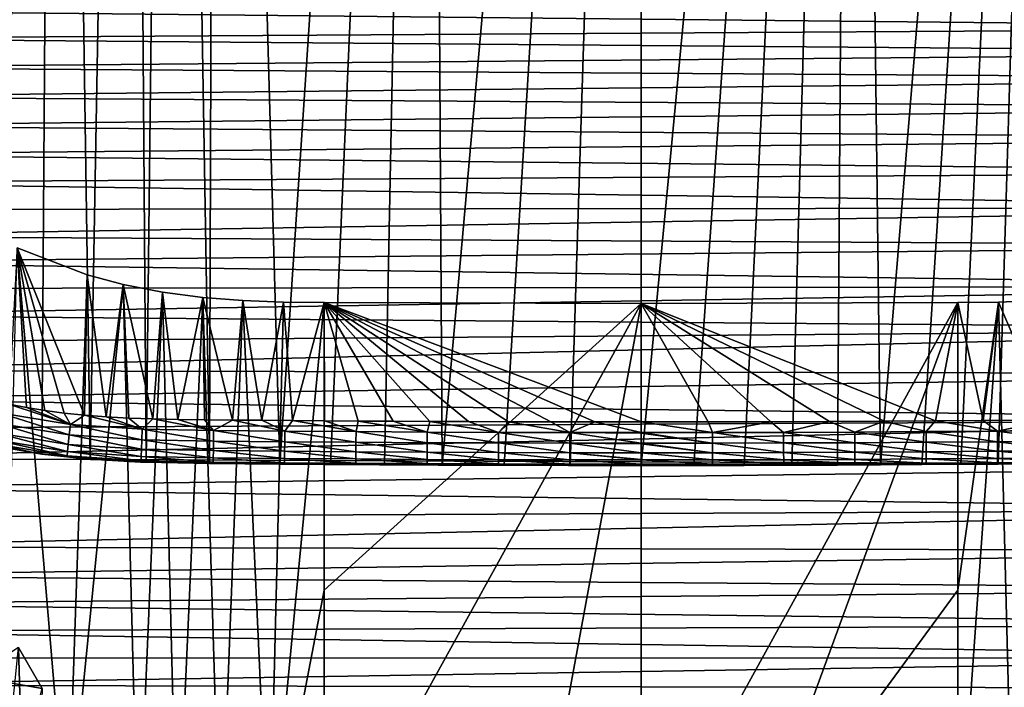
# Model space of a CAD drawing. Header units: metres. Extents: x -26 to 26, y -147 to 24.
# Tile 210 of 254: x -14 to 8, y -32 to -17. Entities that reach past the tile are written whole.
import ezdxf

# ---------------------------------------------------------------- set-up
doc = ezdxf.new("R2010")
doc.units = ezdxf.units.M
doc.layers.add('solid_12_411_052_XXX', color=7, linetype='CONTINUOUS')

msp = doc.modelspace()

# ---------------------------------------------------------------- linework, layer by layer
at = {"layer": 'solid_12_411_052_XXX'}
for points in [[(-12.670371, -26.842506, 3.65), (-13.433183, 24.117529, 3.65), (-11.758685, 24.246143, 3.65)], [(-11.381965, -26.910049, 3.65), (-12.670371, -26.842506, 3.65), (-11.758685, 24.246143, 3.65)], [(-11.381965, -26.910049, 3.65), (-11.758685, 24.246143, 3.65), (-10.795561, 24.275244, 3.65)], [(-9.925415, -26.936996, 3.65), (-11.381965, -26.910049, 3.65), (-10.795561, 24.275244, 3.65)], [(-9.925415, -26.936996, 3.65), (-10.795561, 24.275244, 3.65), (-9.757009, 24.287872, 3.65)], [(-8.311551, -26.951527, 3.65), (-9.925415, -26.936996, 3.65), (-9.757009, 24.287872, 3.65)], [(-8.311551, -26.951527, 3.65), (-9.757009, 24.287872, 3.65), (-4.878562, 24.32354, 3.65)], [(-7.144329, -26.960051, 3.65), (-8.311551, -26.951527, 3.65), (-4.878562, 24.32354, 3.65)], [(-5.899752, -26.96781, 3.65), (-7.144329, -26.960051, 3.65), (-4.878562, 24.32354, 3.65)], [(-4.570955, -26.974775, 3.65), (-5.899752, -26.96781, 3.65), (-4.878562, 24.32354, 3.65)], [(-4.570955, -26.974775, 3.65), (-4.878562, 24.32354, 3.65), (0, 24.335443, 3.65)], [(-3.149795, -26.980417, 3.65), (-4.570955, -26.974775, 3.65), (0, 24.335443, 3.65)], [(-1.628283, -26.984173, 3.65), (-3.149795, -26.980417, 3.65), (0, 24.335443, 3.65)], [(0, -26.985559, 3.65), (-1.628283, -26.984173, 3.65), (0, 24.335443, 3.65)], [(0, -26.985559, 3.65), (0, 24.335443, 3.65), (4.878562, 24.32354, 3.65)], [(1.215169, -26.984751, 3.65), (0, -26.985559, 3.65), (4.878562, 24.32354, 3.65)], [(2.372375, -26.982689, 3.65), (1.215169, -26.984751, 3.65), (4.878562, 24.32354, 3.65)], [(3.470548, -26.979292, 3.65), (2.372375, -26.982689, 3.65), (4.878562, 24.32354, 3.65)], [(4.515889, -26.975029, 3.65), (3.470548, -26.979292, 3.65), (4.878562, 24.32354, 3.65)], [(5.509512, -26.969988, 3.65), (4.515889, -26.975029, 3.65), (4.878562, 24.32354, 3.65)], [(5.509512, -26.969988, 3.65), (4.878562, 24.32354, 3.65), (9.757009, 24.287872, 3.65)], [(6.456314, -26.964512, 3.65), (5.509512, -26.969988, 3.65), (9.757009, 24.287872, 3.65)], [(7.357149, -26.958584, 3.65), (6.456314, -26.964512, 3.65), (9.757009, 24.287872, 3.65)], [(8.215926, -26.952276, 3.65), (7.357149, -26.958584, 3.65), (9.757009, 24.287872, 3.65)], [(9.033785, -26.945332, 3.65), (8.215926, -26.952276, 3.65), (9.757009, 24.287872, 3.65)], [(-14.748434, -26.553143, 3.65), (-14.804581, 23.890902, 3.65), (-13.433183, 24.117529, 3.65)], [(-13.781131, -26.7223, 3.65), (-14.748434, -26.553143, 3.65), (-13.433183, 24.117529, 3.65)], [(-12.670371, -26.842506, 3.65), (-13.781131, -26.7223, 3.65), (-13.433183, 24.117529, 3.65)], [(-19.795616, -16.533323, 161.642166), (19.846094, -16.928066, 161.642197), (19.777699, -16.405508, 161.642151)], [(-19.873566, -17.177265, 161.642227), (19.846094, -16.928066, 161.642197), (-19.795616, -16.533323, 161.642166)], [(-19.873566, -17.177265, 161.642227), (19.90443, -17.493183, 161.642242), (19.846094, -16.928066, 161.642197)], [(-19.933369, -17.841255, 161.642273), (19.90443, -17.493183, 161.642242), (-19.873566, -17.177265, 161.642227)], [(-19.933369, -17.841255, 161.642273), (19.951838, -18.103712, 161.642303), (19.90443, -17.493183, 161.642242)], [(-19.975279, -18.511929, 161.642334), (19.951838, -18.103712, 161.642303), (-19.933369, -17.841255, 161.642273)], [(-19.975279, -18.511929, 161.642334), (19.986771, -18.76392, 161.642365), (19.951838, -18.103712, 161.642303)], [(-20.001385, -19.178833, 161.642395), (19.986771, -18.76392, 161.642365), (-19.975279, -18.511929, 161.642334)], [(-20.001385, -19.178833, 161.642395), (20.00894, -19.476425, 161.642426), (19.986771, -18.76392, 161.642365)], [(-20.014898, -19.836437, 161.642456), (20.00894, -19.476425, 161.642426), (-20.001385, -19.178833, 161.642395)], [(-20.014898, -19.836437, 161.642456), (20.018114, -20.243296, 161.642502), (20.00894, -19.476425, 161.642426)], [(-20.018652, -20.479395, 161.642517), (20.018114, -20.243296, 161.642502), (-20.014898, -19.836437, 161.642456)], [(-20.018652, -20.479395, 161.642517), (20.015316, -21.065258, 161.642578), (20.018114, -20.243296, 161.642502)], [(-20.015297, -21.104765, 161.642578), (20.015316, -21.065258, 161.642578), (-20.018652, -20.479395, 161.642517)], [(-20.007292, -21.712727, 161.642639), (20.015316, -21.065258, 161.642578), (-20.015297, -21.104765, 161.642578)], [(-20.007292, -21.712727, 161.642639), (20.004045, -21.941603, 161.642654), (20.015316, -21.065258, 161.642578)], [(-19.997145, -22.313532, 161.642685), (20.004045, -21.941603, 161.642654), (-20.007292, -21.712727, 161.642639)], [(-19.997145, -22.313532, 161.642685), (19.987083, -22.871784, 161.642731), (20.004045, -21.941603, 161.642654)], [(-13.188752, -35.701061, 83.76104), (-14.679186, -35.088528, 83.869049), (-14.34709, -21.98596, 8.65)], [(-14.34709, -21.98596, 8.65), (-14.540886, -25.57461, 8.65), (-14.1378, -25.652987, 8.65)], [(-14.34709, -21.98596, 8.65), (-14.1378, -25.652987, 8.65), (-13.714262, -25.721451, 8.65)], [(-14.34709, -21.98596, 8.65), (-13.714262, -25.721451, 8.65), (-13.269846, -25.779991, 8.65)], [(-14.34709, -21.98596, 8.65), (-13.269846, -25.779991, 8.65), (-12.800527, -25.828156, 8.65)], [(-12.739888, -22.602928, 8.65), (-14.34709, -21.98596, 8.65), (-12.800527, -25.828156, 8.65)], [(-13.188752, -35.701061, 83.76104), (-14.34709, -21.98596, 8.65), (-12.739888, -22.602928, 8.65)], [(-19.986195, -22.916334, 161.642746), (19.987083, -22.871784, 161.642731), (-19.997145, -22.313532, 161.642685)], [(-13.188752, -35.701061, 83.76104), (-12.739888, -22.602928, 8.65), (-11.908895, -22.825706, 8.65)], [(-12.739888, -22.602928, 8.65), (-12.800527, -25.828156, 8.65), (-12.306097, -25.865915, 8.65)], [(-11.908895, -22.825706, 8.65), (-12.739888, -22.602928, 8.65), (-12.306097, -25.865915, 8.65)], [(-11.56754, -36.132229, 83.685013), (-13.188752, -35.701061, 83.76104), (-11.908895, -22.825706, 8.65)], [(-11.908895, -22.825706, 8.65), (-12.306097, -25.865915, 8.65), (-11.783579, -25.894379, 8.65)], [(-11.908895, -22.825706, 8.65), (-11.783579, -25.894379, 8.65), (-11.232845, -25.913717, 8.65)], [(-11.005379, -23.004089, 8.65), (-11.908895, -22.825706, 8.65), (-11.232845, -25.913717, 8.65)], [(-11.56754, -36.132229, 83.685013), (-11.908895, -22.825706, 8.65), (-11.005379, -23.004089, 8.65)], [(-19.974689, -23.528969, 161.642792), (19.987083, -22.871784, 161.642731), (-19.986195, -22.916334, 161.642746)], [(-19.974689, -23.528969, 161.642792), (19.968519, -23.85288, 161.642822), (19.987083, -22.871784, 161.642731)], [(-10.667457, -36.282185, 83.658577), (-11.56754, -36.132229, 83.685013), (-11.005379, -23.004089, 8.65)], [(-11.005379, -23.004089, 8.65), (-11.232845, -25.913717, 8.65), (-10.650908, -25.927078, 8.65)], [(-10.080258, -23.12628, 8.65), (-11.005379, -23.004089, 8.65), (-10.650908, -25.927078, 8.65)], [(-10.667457, -36.282185, 83.658577), (-11.005379, -23.004089, 8.65), (-10.080258, -23.12628, 8.65)], [(-9.673455, -36.386227, 83.640228), (-10.667457, -36.282185, 83.658577), (-10.080258, -23.12628, 8.65)], [(-10.080258, -23.12628, 8.65), (-10.650908, -25.927078, 8.65), (-10.037962, -25.934824, 8.65)], [(-10.080258, -23.12628, 8.65), (-10.037962, -25.934824, 8.65), (-9.394161, -25.941757, 8.65)], [(-9.157126, -23.196026, 8.65), (-10.080258, -23.12628, 8.65), (-9.394161, -25.941757, 8.65)], [(-9.673455, -36.386227, 83.640228), (-10.080258, -23.12628, 8.65), (-9.157126, -23.196026, 8.65)], [(-8.556946, -36.442825, 83.630249), (-9.673455, -36.386227, 83.640228), (-9.157126, -23.196026, 8.65)], [(-9.157126, -23.196026, 8.65), (-9.394161, -25.941757, 8.65), (-8.719501, -25.94758, 8.65)], [(-8.220536, -23.228655, 8.65), (-9.157126, -23.196026, 8.65), (-8.719501, -25.94758, 8.65)], [(-8.556946, -36.442825, 83.630249), (-9.157126, -23.196026, 8.65), (-8.220536, -23.228655, 8.65)], [(-8.220536, -23.228655, 8.65), (-8.719501, -25.94758, 8.65), (-8.014498, -25.953419, 8.65)], [(-8.556946, -36.442825, 83.630249), (-8.220536, -23.228655, 8.65), (-7.28658, -23.243776, 8.65)], [(-7.28657, -29.850424, 46.139973), (-8.556946, -36.442825, 83.630249), (-7.28658, -23.243776, 8.65)], [(-7.28658, -23.243776, 8.65), (-8.220536, -23.228655, 8.65), (-8.014498, -25.953419, 8.65)], [(-7.28658, -23.243776, 8.65), (-8.014498, -25.953419, 8.65), (-7.278108, -25.959049, 8.65)], [(-7.28658, -23.243776, 8.65), (-7.278108, -25.959049, 8.65), (-6.507227, -25.964367, 8.65)], [(-7.28658, -23.243776, 8.65), (-6.507227, -25.964367, 8.65), (-5.701027, -25.969326, 8.65)], [(-7.28658, -23.243776, 8.65), (-5.701027, -25.969326, 8.65), (-4.856191, -25.973787, 8.65)], [(-7.28658, -23.243776, 8.65), (-4.856191, -25.973787, 8.65), (-3.971936, -25.977701, 8.65)], [(-7.28658, -23.243776, 8.65), (-3.971936, -25.977701, 8.65), (-3.045684, -25.980942, 8.65)], [(-7.28658, -23.243776, 8.65), (-3.045684, -25.980942, 8.65), (-2.076297, -25.983419, 8.65)], [(-7.28658, -23.243776, 8.65), (-2.076297, -25.983419, 8.65), (-1.060784, -25.984932, 8.65)], [(-7.28658, -23.243776, 8.65), (-1.060784, -25.984932, 8.65), (0, -25.985533, 8.65)], [(0.000013, -23.260813, 8.65), (-7.28658, -23.243776, 8.65), (0, -25.985533, 8.65)], [(-7.28657, -29.850424, 46.139973), (-7.28658, -23.243776, 8.65), (0.000013, -23.260813, 8.65)], [(-7.28657, -29.850424, 46.139973), (0.000013, -23.260813, 8.65), (-7.286573, -36.453388, 83.628387)], [(-2.433714, -36.464764, 83.626381), (-7.286573, -36.453388, 83.628387), (0.000013, -23.260813, 8.65)], [(0.000007, -36.46619, 83.626129), (-2.433714, -36.464764, 83.626381), (0.000013, -23.260813, 8.65)], [(0.000013, -23.260813, 8.65), (0, -25.985533, 8.65), (1.540183, -25.984339, 8.65)], [(0.000007, -36.46619, 83.626129), (0.000013, -23.260813, 8.65), (7.286605, -23.243776, 8.65)], [(0.000007, -36.46619, 83.626129), (7.286605, -23.243776, 8.65), (2.428882, -36.464767, 83.626381)], [(7.286605, -23.243776, 8.65), (0.000013, -23.260813, 8.65), (6.767701, -25.962624, 8.65)], [(0.000013, -23.260813, 8.65), (5.590257, -25.969948, 8.65), (6.767701, -25.962624, 8.65)], [(0.000013, -23.260813, 8.65), (4.330383, -25.976219, 8.65), (5.590257, -25.969948, 8.65)], [(0.000013, -23.260813, 8.65), (2.982201, -25.981136, 8.65), (4.330383, -25.976219, 8.65)], [(0.000013, -23.260813, 8.65), (1.540183, -25.984339, 8.65), (2.982201, -25.981136, 8.65)], [(7.286594, -29.850424, 46.139973), (2.428882, -36.464767, 83.626381), (7.286605, -23.243776, 8.65)], [(7.286605, -23.243776, 8.65), (6.767701, -25.962624, 8.65), (7.870049, -25.954567, 8.65)], [(8.557599, -36.441475, 83.630486), (7.286587, -36.453388, 83.628387), (8.22058, -23.228655, 8.65)], [(7.286594, -29.850424, 46.139973), (8.22058, -23.228655, 8.65), (7.286587, -36.453388, 83.628387)], [(7.286594, -29.850424, 46.139973), (7.286605, -23.243776, 8.65), (8.22058, -23.228655, 8.65)], [(8.22058, -23.228655, 8.65), (7.286605, -23.243776, 8.65), (7.870049, -25.954567, 8.65)], [(8.22058, -23.228655, 8.65), (7.870049, -25.954567, 8.65), (9.394856, -25.941751, 8.65)], [(9.157194, -23.196024, 8.65), (8.22058, -23.228655, 8.65), (9.394856, -25.941751, 8.65)], [(8.557599, -36.441475, 83.630486), (8.22058, -23.228655, 8.65), (9.157194, -23.196024, 8.65)], [(-19.962528, -24.157127, 161.642853), (19.968519, -23.85288, 161.642822), (-19.974689, -23.528969, 161.642792)], [(-19.949619, -24.802893, 161.642914), (19.968519, -23.85288, 161.642822), (-19.962528, -24.157127, 161.642853)], [(-19.949619, -24.802893, 161.642914), (19.948122, -24.877392, 161.642914), (19.968519, -23.85288, 161.642822)], [(-19.936001, -25.46265, 161.642975), (19.948122, -24.877392, 161.642914), (-19.949619, -24.802893, 161.642914)], [(-19.936001, -25.46265, 161.642975), (19.92592, -25.939194, 161.643021), (19.948122, -24.877392, 161.642914)], [(-19.921707, -26.133703, 161.643036), (19.92592, -25.939194, 161.643021), (-19.936001, -25.46265, 161.642975)], [(-14.540886, -25.57461, 8.65), (-14.76692, -25.774351, 8.619954), (-13.124968, -26.040922, 8.619954)], [(-14.1378, -25.652987, 8.65), (-14.540886, -25.57461, 8.65), (-13.124968, -26.040922, 8.619954)], [(-14.76692, -25.774351, 8.619954), (-14.820822, -26.013393, 8.522403), (-13.150875, -26.284595, 8.522403)], [(-13.124968, -26.040922, 8.619954), (-14.76692, -25.774351, 8.619954), (-13.150875, -26.284595, 8.522403)], [(-13.714262, -25.721451, 8.65), (-14.1378, -25.652987, 8.65), (-13.124968, -26.040922, 8.619954)], [(-13.269846, -25.779991, 8.65), (-13.714262, -25.721451, 8.65), (-13.124968, -26.040922, 8.619954)], [(-12.800527, -25.828156, 8.65), (-13.269846, -25.779991, 8.65), (-13.124968, -26.040922, 8.619954)], [(-19.906776, -26.813175, 161.643097), (19.92592, -25.939194, 161.643021), (-19.921707, -26.133703, 161.643036)], [(-19.906776, -26.813175, 161.643097), (19.902863, -26.988567, 161.643112), (19.92592, -25.939194, 161.643021)], [(-14.820822, -26.013393, 8.522403), (-14.868875, -26.2265, 8.357498), (-13.173972, -26.501831, 8.357498)], [(-13.150875, -26.284595, 8.522403), (-14.820822, -26.013393, 8.522403), (-13.173972, -26.501831, 8.357498)], [(-13.124968, -26.040922, 8.619954), (-13.150875, -26.284595, 8.522403), (-11.484111, -26.394773, 8.522403)], [(-12.800527, -25.828156, 8.65), (-13.124968, -26.040922, 8.619954), (-11.475598, -26.149864, 8.619954)], [(-11.475598, -26.149864, 8.619954), (-13.124968, -26.040922, 8.619954), (-11.484111, -26.394773, 8.522403)], [(-12.306097, -25.865915, 8.65), (-12.800527, -25.828156, 8.65), (-11.475598, -26.149864, 8.619954)], [(-11.783579, -25.894379, 8.65), (-12.306097, -25.865915, 8.65), (-11.475598, -26.149864, 8.619954)], [(-11.232845, -25.913717, 8.65), (-11.783579, -25.894379, 8.65), (-11.475598, -26.149864, 8.619954)], [(-11.232845, -25.913717, 8.65), (-11.475598, -26.149864, 8.619954), (-9.833337, -26.18037, 8.619954)], [(-10.650908, -25.927078, 8.65), (-11.232845, -25.913717, 8.65), (-9.833337, -26.18037, 8.619954)], [(-10.037962, -25.934824, 8.65), (-10.650908, -25.927078, 8.65), (-9.833337, -26.18037, 8.619954)], [(-9.394161, -25.941757, 8.65), (-10.037962, -25.934824, 8.65), (-9.833337, -26.18037, 8.619954)], [(-9.394161, -25.941757, 8.65), (-9.833337, -26.18037, 8.619954), (-8.194435, -26.19516, 8.619954)], [(-8.719501, -25.94758, 8.65), (-9.394161, -25.941757, 8.65), (-8.194435, -26.19516, 8.619954)], [(-8.014498, -25.953419, 8.65), (-8.719501, -25.94758, 8.65), (-8.194435, -26.19516, 8.619954)], [(-8.014498, -25.953419, 8.65), (-8.194435, -26.19516, 8.619954), (-6.555424, -26.207279, 8.619954)], [(-7.278108, -25.959049, 8.65), (-8.014498, -25.953419, 8.65), (-6.555424, -26.207279, 8.619954)], [(-6.507227, -25.964367, 8.65), (-7.278108, -25.959049, 8.65), (-6.555424, -26.207279, 8.619954)], [(-6.507227, -25.964367, 8.65), (-6.555424, -26.207279, 8.619954), (-4.916501, -26.216709, 8.619954)], [(-5.701027, -25.969326, 8.65), (-6.507227, -25.964367, 8.65), (-4.916501, -26.216709, 8.619954)], [(-4.856191, -25.973787, 8.65), (-5.701027, -25.969326, 8.65), (-4.916501, -26.216709, 8.619954)], [(-4.856191, -25.973787, 8.65), (-4.916501, -26.216709, 8.619954), (-3.277661, -26.223423, 8.619954)], [(-3.971936, -25.977701, 8.65), (-4.856191, -25.973787, 8.65), (-3.277661, -26.223423, 8.619954)], [(-3.045684, -25.980942, 8.65), (-3.971936, -25.977701, 8.65), (-3.277661, -26.223423, 8.619954)], [(-3.045684, -25.980942, 8.65), (-3.277661, -26.223423, 8.619954), (-1.638847, -26.22744, 8.619954)], [(-2.076297, -25.983419, 8.65), (-3.045684, -25.980942, 8.65), (-1.638847, -26.22744, 8.619954)], [(-1.060784, -25.984932, 8.65), (-2.076297, -25.983419, 8.65), (-1.638847, -26.22744, 8.619954)], [(-1.060784, -25.984932, 8.65), (-1.638847, -26.22744, 8.619954), (0, -26.229105, 8.619872)], [(0, -25.985533, 8.65), (-1.060784, -25.984932, 8.65), (0, -26.229105, 8.619872)], [(1.638847, -26.22744, 8.619954), (1.540183, -25.984339, 8.65), (0, -25.985533, 8.65)], [(1.638847, -26.22744, 8.619954), (0, -25.985533, 8.65), (0, -26.229105, 8.619872)], [(1.638847, -26.22744, 8.619954), (2.982201, -25.981136, 8.65), (1.540183, -25.984339, 8.65)], [(1.638847, -26.22744, 8.619954), (3.277661, -26.223423, 8.619954), (2.982201, -25.981136, 8.65)], [(3.277661, -26.223423, 8.619954), (4.330383, -25.976219, 8.65), (2.982201, -25.981136, 8.65)], [(3.277661, -26.223423, 8.619954), (4.916501, -26.216709, 8.619954), (4.330383, -25.976219, 8.65)], [(4.916501, -26.216709, 8.619954), (5.590257, -25.969948, 8.65), (4.330383, -25.976219, 8.65)], [(4.916501, -26.216709, 8.619954), (6.555424, -26.207279, 8.619954), (5.590257, -25.969948, 8.65)], [(6.555424, -26.207279, 8.619954), (6.767701, -25.962624, 8.65), (5.590257, -25.969948, 8.65)], [(6.555424, -26.207279, 8.619954), (8.194435, -26.19516, 8.619954), (6.767701, -25.962624, 8.65)], [(8.194435, -26.19516, 8.619954), (7.870049, -25.954567, 8.65), (6.767701, -25.962624, 8.65)], [(8.194435, -26.19516, 8.619954), (9.394856, -25.941751, 8.65), (7.870049, -25.954567, 8.65)], [(8.194435, -26.19516, 8.619954), (9.833337, -26.18037, 8.619954), (9.394856, -25.941751, 8.65)], [(-14.868875, -26.2265, 8.357498), (-14.905203, -26.387608, 8.139206), (-13.191434, -26.666059, 8.139206)], [(-13.173972, -26.501831, 8.357498), (-14.868875, -26.2265, 8.357498), (-13.191434, -26.666059, 8.139206)], [(-11.475598, -26.149864, 8.619954), (-11.484111, -26.394773, 8.522403), (-9.835651, -26.425404, 8.522403)], [(-9.833337, -26.18037, 8.619954), (-11.475598, -26.149864, 8.619954), (-9.835651, -26.425404, 8.522403)], [(-9.833337, -26.18037, 8.619954), (-9.835651, -26.425404, 8.522403), (-8.196518, -26.440197, 8.522403)], [(-8.194435, -26.19516, 8.619954), (-9.833337, -26.18037, 8.619954), (-8.196518, -26.440197, 8.522403)], [(-8.194435, -26.19516, 8.619954), (-8.196518, -26.440197, 8.522403), (-6.55697, -26.45232, 8.522403)], [(-6.555424, -26.207279, 8.619954), (-8.194435, -26.19516, 8.619954), (-6.55697, -26.45232, 8.522403)], [(-6.555424, -26.207279, 8.619954), (-6.55697, -26.45232, 8.522403), (-4.917576, -26.46175, 8.522403)], [(-4.916501, -26.216709, 8.619954), (-6.555424, -26.207279, 8.619954), (-4.917576, -26.46175, 8.522403)], [(-4.916501, -26.216709, 8.619954), (-4.917576, -26.46175, 8.522403), (-3.278364, -26.468466, 8.522403)], [(-3.277661, -26.223423, 8.619954), (-4.916501, -26.216709, 8.619954), (-3.278364, -26.468466, 8.522403)], [(-3.277661, -26.223423, 8.619954), (-3.278364, -26.468466, 8.522403), (-1.639212, -26.472485, 8.522403)], [(-1.638847, -26.22744, 8.619954), (-3.277661, -26.223423, 8.619954), (-1.639212, -26.472485, 8.522403)], [(-1.638847, -26.22744, 8.619954), (-1.639212, -26.472485, 8.522403), (0, -26.474138, 8.522223)], [(0, -26.242607, 8.616392), (-1.638847, -26.22744, 8.619954), (0, -26.474138, 8.522223)], [(0, -26.242607, 8.616392), (0, -26.229105, 8.619872), (-1.638847, -26.22744, 8.619954)], [(1.639212, -26.472485, 8.522403), (1.638847, -26.22744, 8.619954), (0, -26.229105, 8.619872)], [(1.639212, -26.472485, 8.522403), (0, -26.229105, 8.619872), (0, -26.242607, 8.616392)], [(1.639212, -26.472485, 8.522403), (0, -26.242607, 8.616392), (0, -26.474138, 8.522223)], [(3.278364, -26.468466, 8.522403), (3.277661, -26.223423, 8.619954), (1.638847, -26.22744, 8.619954)], [(1.639212, -26.472485, 8.522403), (3.278364, -26.468466, 8.522403), (1.638847, -26.22744, 8.619954)], [(4.917576, -26.46175, 8.522403), (4.916501, -26.216709, 8.619954), (3.277661, -26.223423, 8.619954)], [(3.278364, -26.468466, 8.522403), (4.917576, -26.46175, 8.522403), (3.277661, -26.223423, 8.619954)], [(6.55697, -26.45232, 8.522403), (6.555424, -26.207279, 8.619954), (4.916501, -26.216709, 8.619954)], [(4.917576, -26.46175, 8.522403), (6.55697, -26.45232, 8.522403), (4.916501, -26.216709, 8.619954)], [(8.196518, -26.440197, 8.522403), (8.194435, -26.19516, 8.619954), (6.555424, -26.207279, 8.619954)], [(6.55697, -26.45232, 8.522403), (8.196518, -26.440197, 8.522403), (6.555424, -26.207279, 8.619954)], [(9.835651, -26.425404, 8.522403), (9.833337, -26.18037, 8.619954), (8.194435, -26.19516, 8.619954)], [(8.196518, -26.440197, 8.522403), (9.835651, -26.425404, 8.522403), (8.194435, -26.19516, 8.619954)], [(-14.905203, -26.387608, 8.139206), (-14.926723, -26.483046, 7.89421), (-13.201777, -26.763346, 7.89421)], [(-13.872213, -26.709087, 7.65), (-13.201777, -26.763346, 7.89421), (-14.926723, -26.483046, 7.89421)], [(-14.842217, -26.532862, 7.65), (-13.872213, -26.709087, 7.65), (-14.926723, -26.483046, 7.89421)], [(-13.191434, -26.666059, 8.139206), (-14.905203, -26.387608, 8.139206), (-13.201777, -26.763346, 7.89421)], [(-13.150875, -26.284595, 8.522403), (-13.173972, -26.501831, 8.357498), (-11.491699, -26.613111, 8.357498)], [(-11.484111, -26.394773, 8.522403), (-13.150875, -26.284595, 8.522403), (-11.491699, -26.613111, 8.357498)], [(-11.484111, -26.394773, 8.522403), (-11.491699, -26.613111, 8.357498), (-9.837714, -26.643848, 8.357498)], [(-9.835651, -26.425404, 8.522403), (-11.484111, -26.394773, 8.522403), (-9.837714, -26.643848, 8.357498)], [(-9.835651, -26.425404, 8.522403), (-9.837714, -26.643848, 8.357498), (-8.198375, -26.658648, 8.357498)], [(-8.196518, -26.440197, 8.522403), (-9.835651, -26.425404, 8.522403), (-8.198375, -26.658648, 8.357498)], [(-8.196518, -26.440197, 8.522403), (-8.198375, -26.658648, 8.357498), (-6.558348, -26.670773, 8.357498)], [(-6.55697, -26.45232, 8.522403), (-8.196518, -26.440197, 8.522403), (-6.558348, -26.670773, 8.357498)], [(-6.55697, -26.45232, 8.522403), (-6.558348, -26.670773, 8.357498), (-4.918534, -26.680204, 8.357498)], [(-4.917576, -26.46175, 8.522403), (-6.55697, -26.45232, 8.522403), (-4.918534, -26.680204, 8.357498)], [(-4.917576, -26.46175, 8.522403), (-4.918534, -26.680204, 8.357498), (-3.27899, -26.686922, 8.357498)], [(-3.278364, -26.468466, 8.522403), (-4.917576, -26.46175, 8.522403), (-3.27899, -26.686922, 8.357498)], [(-3.278364, -26.468466, 8.522403), (-3.27899, -26.686922, 8.357498), (-1.639538, -26.690941, 8.357498)], [(-1.639212, -26.472485, 8.522403), (-3.278364, -26.468466, 8.522403), (-1.639538, -26.690941, 8.357498)], [(-1.639212, -26.472485, 8.522403), (-1.639538, -26.690941, 8.357498), (0, -26.692284, 8.357492)], [(0, -26.486095, 8.515398), (-1.639212, -26.472485, 8.522403), (0, -26.692284, 8.357492)], [(0, -26.486095, 8.515398), (0, -26.474138, 8.522223), (-1.639212, -26.472485, 8.522403)], [(1.639538, -26.690941, 8.357498), (1.639212, -26.472485, 8.522403), (0, -26.474138, 8.522223)], [(1.639538, -26.690941, 8.357498), (0, -26.474138, 8.522223), (0, -26.486095, 8.515398)], [(1.639538, -26.690941, 8.357498), (0, -26.486095, 8.515398), (0, -26.692284, 8.357492)], [(3.27899, -26.686922, 8.357498), (3.278364, -26.468466, 8.522403), (1.639212, -26.472485, 8.522403)], [(1.639538, -26.690941, 8.357498), (3.27899, -26.686922, 8.357498), (1.639212, -26.472485, 8.522403)], [(4.918534, -26.680204, 8.357498), (4.917576, -26.46175, 8.522403), (3.278364, -26.468466, 8.522403)], [(3.27899, -26.686922, 8.357498), (4.918534, -26.680204, 8.357498), (3.278364, -26.468466, 8.522403)], [(6.558348, -26.670773, 8.357498), (6.55697, -26.45232, 8.522403), (4.917576, -26.46175, 8.522403)], [(4.918534, -26.680204, 8.357498), (6.558348, -26.670773, 8.357498), (4.917576, -26.46175, 8.522403)], [(8.198375, -26.658648, 8.357498), (8.196518, -26.440197, 8.522403), (6.55697, -26.45232, 8.522403)], [(6.558348, -26.670773, 8.357498), (8.198375, -26.658648, 8.357498), (6.55697, -26.45232, 8.522403)], [(9.837714, -26.643848, 8.357498), (9.835651, -26.425404, 8.522403), (8.196518, -26.440197, 8.522403)], [(8.198375, -26.658648, 8.357498), (9.837714, -26.643848, 8.357498), (8.196518, -26.440197, 8.522403)], [(-14.748434, -26.553143, 3.65), (-13.872213, -26.709087, 7.65), (-14.842217, -26.532862, 7.65)], [(-13.781131, -26.7223, 3.65), (-13.872213, -26.709087, 7.65), (-14.748434, -26.553143, 3.65)], [(-13.872213, -26.709087, 7.65), (-12.777359, -26.833872, 7.65), (-13.201777, -26.763346, 7.89421)], [(-13.781131, -26.7223, 3.65), (-12.777359, -26.833872, 7.65), (-13.872213, -26.709087, 7.65)], [(-13.191434, -26.666059, 8.139206), (-13.201777, -26.763346, 7.89421), (-11.500835, -26.875956, 7.89421)], [(-13.173972, -26.501831, 8.357498), (-13.191434, -26.666059, 8.139206), (-11.497437, -26.778175, 8.139206)], [(-11.497437, -26.778175, 8.139206), (-13.191434, -26.666059, 8.139206), (-11.500835, -26.875956, 7.89421)], [(-11.491699, -26.613111, 8.357498), (-13.173972, -26.501831, 8.357498), (-11.497437, -26.778175, 8.139206)], [(-11.491699, -26.613111, 8.357498), (-11.497437, -26.778175, 8.139206), (-9.839274, -26.808994, 8.139206)], [(-9.837714, -26.643848, 8.357498), (-11.491699, -26.613111, 8.357498), (-9.839274, -26.808994, 8.139206)], [(-9.837714, -26.643848, 8.357498), (-9.839274, -26.808994, 8.139206), (-8.199779, -26.823797, 8.139206)], [(-8.198375, -26.658648, 8.357498), (-9.837714, -26.643848, 8.357498), (-8.199779, -26.823797, 8.139206)], [(-8.198375, -26.658648, 8.357498), (-8.199779, -26.823797, 8.139206), (-6.55939, -26.835922, 8.139206)], [(-6.558348, -26.670773, 8.357498), (-8.198375, -26.658648, 8.357498), (-6.55939, -26.835922, 8.139206)], [(-6.558348, -26.670773, 8.357498), (-6.55939, -26.835922, 8.139206), (-4.919258, -26.845356, 8.139206)], [(-4.918534, -26.680204, 8.357498), (-6.558348, -26.670773, 8.357498), (-4.919258, -26.845356, 8.139206)], [(-4.918534, -26.680204, 8.357498), (-4.919258, -26.845356, 8.139206), (-3.279464, -26.852076, 8.139206)], [(-3.27899, -26.686922, 8.357498), (-4.918534, -26.680204, 8.357498), (-3.279464, -26.852076, 8.139206)], [(-3.27899, -26.686922, 8.357498), (-3.279464, -26.852076, 8.139206), (-1.639784, -26.856096, 8.139206)], [(-1.639538, -26.690941, 8.357498), (-3.27899, -26.686922, 8.357498), (-1.639784, -26.856096, 8.139206)], [(-1.639538, -26.690941, 8.357498), (-1.639784, -26.856096, 8.139206), (0, -26.857248, 8.13953)], [(0, -26.850893, 8.150651), (-1.639538, -26.690941, 8.357498), (0, -26.857248, 8.13953)], [(0, -26.850893, 8.150651), (0, -26.692284, 8.357492), (-1.639538, -26.690941, 8.357498)], [(1.639784, -26.856096, 8.139206), (1.639538, -26.690941, 8.357498), (0, -26.692284, 8.357492)], [(1.639784, -26.856096, 8.139206), (0, -26.692284, 8.357492), (0, -26.850893, 8.150651)], [(3.279464, -26.852076, 8.139206), (3.27899, -26.686922, 8.357498), (1.639538, -26.690941, 8.357498)], [(1.639784, -26.856096, 8.139206), (3.279464, -26.852076, 8.139206), (1.639538, -26.690941, 8.357498)], [(4.919258, -26.845356, 8.139206), (4.918534, -26.680204, 8.357498), (3.27899, -26.686922, 8.357498)], [(3.279464, -26.852076, 8.139206), (4.919258, -26.845356, 8.139206), (3.27899, -26.686922, 8.357498)], [(6.55939, -26.835922, 8.139206), (6.558348, -26.670773, 8.357498), (4.918534, -26.680204, 8.357498)], [(4.919258, -26.845356, 8.139206), (6.55939, -26.835922, 8.139206), (4.918534, -26.680204, 8.357498)], [(8.199779, -26.823797, 8.139206), (8.198375, -26.658648, 8.357498), (6.558348, -26.670773, 8.357498)], [(6.55939, -26.835922, 8.139206), (8.199779, -26.823797, 8.139206), (6.558348, -26.670773, 8.357498)], [(9.839274, -26.808994, 8.139206), (9.837714, -26.643848, 8.357498), (8.198375, -26.658648, 8.357498)], [(8.199779, -26.823797, 8.139206), (9.839274, -26.808994, 8.139206), (8.198375, -26.658648, 8.357498)], [(-19.891272, -27.497641, 161.643158), (19.902863, -26.988567, 161.643112), (-19.906776, -26.813175, 161.643097)], [(-12.670371, -26.842506, 3.65), (-12.777359, -26.833872, 7.65), (-13.781131, -26.7223, 3.65)], [(-11.514238, -26.905581, 7.65), (-11.500835, -26.875956, 7.89421), (-13.201777, -26.763346, 7.89421)], [(-12.777359, -26.833872, 7.65), (-11.514238, -26.905581, 7.65), (-13.201777, -26.763346, 7.89421)], [(-12.670371, -26.842506, 3.65), (-11.514238, -26.905581, 7.65), (-12.777359, -26.833872, 7.65)], [(-11.381965, -26.910049, 3.65), (-11.514238, -26.905581, 7.65), (-12.670371, -26.842506, 3.65)], [(-11.514238, -26.905581, 7.65), (-10.070692, -26.934608, 7.65), (-11.500835, -26.875956, 7.89421)], [(-11.381965, -26.910049, 3.65), (-10.070692, -26.934608, 7.65), (-11.514238, -26.905581, 7.65)], [(-11.497437, -26.778175, 8.139206), (-11.500835, -26.875956, 7.89421), (-9.840199, -26.906824, 7.89421)], [(-10.070692, -26.934608, 7.65), (-9.840199, -26.906824, 7.89421), (-11.500835, -26.875956, 7.89421)], [(-9.839274, -26.808994, 8.139206), (-11.497437, -26.778175, 8.139206), (-9.840199, -26.906824, 7.89421)], [(-9.925415, -26.936996, 3.65), (-10.070692, -26.934608, 7.65), (-11.381965, -26.910049, 3.65)], [(-10.070692, -26.934608, 7.65), (-8.4544, -26.950367, 7.65), (-9.840199, -26.906824, 7.89421)], [(-9.925415, -26.936996, 3.65), (-8.4544, -26.950367, 7.65), (-10.070692, -26.934608, 7.65)], [(-8.311551, -26.951527, 3.65), (-8.4544, -26.950367, 7.65), (-9.925415, -26.936996, 3.65)], [(-9.839274, -26.808994, 8.139206), (-9.840199, -26.906824, 7.89421), (-8.20061, -26.921629, 7.89421)], [(-8.4544, -26.950367, 7.65), (-8.20061, -26.921629, 7.89421), (-9.840199, -26.906824, 7.89421)], [(-8.199779, -26.823797, 8.139206), (-9.839274, -26.808994, 8.139206), (-8.20061, -26.921629, 7.89421)], [(-8.4544, -26.950367, 7.65), (-7.277299, -26.959114, 7.65), (-8.20061, -26.921629, 7.89421)], [(-8.199779, -26.823797, 8.139206), (-8.20061, -26.921629, 7.89421), (-6.560007, -26.933756, 7.89421)], [(-7.277299, -26.959114, 7.65), (-6.560007, -26.933756, 7.89421), (-8.20061, -26.921629, 7.89421)], [(-6.55939, -26.835922, 8.139206), (-8.199779, -26.823797, 8.139206), (-6.560007, -26.933756, 7.89421)], [(-7.277299, -26.959114, 7.65), (-6.016904, -26.967125, 7.65), (-6.560007, -26.933756, 7.89421)], [(-6.55939, -26.835922, 8.139206), (-6.560007, -26.933756, 7.89421), (-4.919687, -26.94319, 7.89421)], [(-6.016904, -26.967125, 7.65), (-4.919687, -26.94319, 7.89421), (-6.560007, -26.933756, 7.89421)], [(-4.919258, -26.845356, 8.139206), (-6.55939, -26.835922, 8.139206), (-4.919687, -26.94319, 7.89421)], [(-6.016904, -26.967125, 7.65), (-4.668812, -26.974291, 7.65), (-4.919687, -26.94319, 7.89421)], [(-4.919258, -26.845356, 8.139206), (-4.919687, -26.94319, 7.89421), (-3.279744, -26.949909, 7.89421)], [(-4.668812, -26.974291, 7.65), (-3.279744, -26.949909, 7.89421), (-4.919687, -26.94319, 7.89421)], [(-3.279464, -26.852076, 8.139206), (-4.919258, -26.845356, 8.139206), (-3.279744, -26.949909, 7.89421)], [(-3.279464, -26.852076, 8.139206), (-3.279744, -26.949909, 7.89421), (-1.63993, -26.95393, 7.89421)], [(-1.639784, -26.856096, 8.139206), (-3.279464, -26.852076, 8.139206), (-1.63993, -26.95393, 7.89421)], [(-1.639784, -26.856096, 8.139206), (-1.63993, -26.95393, 7.89421), (0, -26.955187, 7.894529)], [(0, -26.951862, 7.907388), (-1.639784, -26.856096, 8.139206), (0, -26.955187, 7.894529)], [(0, -26.951862, 7.907388), (0, -26.857248, 8.13953), (-1.639784, -26.856096, 8.139206)], [(1.639784, -26.856096, 8.139206), (0, -26.850893, 8.150651), (0, -26.857248, 8.13953)], [(1.63993, -26.95393, 7.89421), (1.639784, -26.856096, 8.139206), (0, -26.857248, 8.13953)], [(1.63993, -26.95393, 7.89421), (0, -26.857248, 8.13953), (0, -26.951862, 7.907388)], [(3.279744, -26.949909, 7.89421), (3.279464, -26.852076, 8.139206), (1.639784, -26.856096, 8.139206)], [(1.63993, -26.95393, 7.89421), (3.279744, -26.949909, 7.89421), (1.639784, -26.856096, 8.139206)], [(4.919687, -26.94319, 7.89421), (4.919258, -26.845356, 8.139206), (3.279464, -26.852076, 8.139206)], [(3.279744, -26.949909, 7.89421), (4.919687, -26.94319, 7.89421), (3.279464, -26.852076, 8.139206)], [(3.279744, -26.949909, 7.89421), (4.358196, -26.976091, 7.65), (4.919687, -26.94319, 7.89421)], [(4.919687, -26.94319, 7.89421), (4.358196, -26.976091, 7.65), (5.311443, -26.971479, 7.65)], [(6.560007, -26.933756, 7.89421), (6.55939, -26.835922, 8.139206), (4.919258, -26.845356, 8.139206)], [(4.919687, -26.94319, 7.89421), (6.560007, -26.933756, 7.89421), (4.919258, -26.845356, 8.139206)], [(4.919687, -26.94319, 7.89421), (6.219942, -26.96623, 7.65), (6.560007, -26.933756, 7.89421)], [(4.919687, -26.94319, 7.89421), (5.311443, -26.971479, 7.65), (6.219942, -26.96623, 7.65)], [(6.560007, -26.933756, 7.89421), (6.219942, -26.96623, 7.65), (7.911465, -26.954245, 7.65)], [(8.20061, -26.921629, 7.89421), (8.199779, -26.823797, 8.139206), (6.55939, -26.835922, 8.139206)], [(6.560007, -26.933756, 7.89421), (8.20061, -26.921629, 7.89421), (6.55939, -26.835922, 8.139206)], [(6.560007, -26.933756, 7.89421), (7.911465, -26.954245, 7.65), (8.20061, -26.921629, 7.89421)], [(8.20061, -26.921629, 7.89421), (7.911465, -26.954245, 7.65), (9.445601, -26.941065, 7.65)], [(9.445601, -26.941065, 7.65), (7.911465, -26.954245, 7.65), (9.033785, -26.945332, 3.65)], [(7.911465, -26.954245, 7.65), (8.215926, -26.952276, 3.65), (9.033785, -26.945332, 3.65)], [(9.840199, -26.906824, 7.89421), (9.839274, -26.808994, 8.139206), (8.199779, -26.823797, 8.139206)], [(8.20061, -26.921629, 7.89421), (9.840199, -26.906824, 7.89421), (8.199779, -26.823797, 8.139206)], [(8.20061, -26.921629, 7.89421), (9.445601, -26.941065, 7.65), (9.840199, -26.906824, 7.89421)], [(-19.891272, -27.497641, 161.643158), (19.879629, -28.000162, 161.643204), (19.902863, -26.988567, 161.643112)], [(-8.311551, -26.951527, 3.65), (-7.277299, -26.959114, 7.65), (-8.4544, -26.950367, 7.65)], [(-7.144329, -26.960051, 3.65), (-7.277299, -26.959114, 7.65), (-8.311551, -26.951527, 3.65)], [(-7.144329, -26.960051, 3.65), (-6.016904, -26.967125, 7.65), (-7.277299, -26.959114, 7.65)], [(-5.899752, -26.96781, 3.65), (-6.016904, -26.967125, 7.65), (-7.144329, -26.960051, 3.65)], [(-5.899752, -26.96781, 3.65), (-4.668812, -26.974291, 7.65), (-6.016904, -26.967125, 7.65)], [(-4.570955, -26.974775, 3.65), (-4.668812, -26.974291, 7.65), (-5.899752, -26.96781, 3.65)], [(-4.668812, -26.974291, 7.65), (-3.222855, -26.980169, 7.65), (-3.279744, -26.949909, 7.89421)], [(-4.570955, -26.974775, 3.65), (-3.222855, -26.980169, 7.65), (-4.668812, -26.974291, 7.65)], [(-3.149795, -26.980417, 3.65), (-3.222855, -26.980169, 7.65), (-4.570955, -26.974775, 3.65)], [(-1.669246, -26.984158, 7.65), (-1.63993, -26.95393, 7.89421), (-3.279744, -26.949909, 7.89421)], [(-3.222855, -26.980169, 7.65), (-1.669246, -26.984158, 7.65), (-3.279744, -26.949909, 7.89421)], [(-3.149795, -26.980417, 3.65), (-1.669246, -26.984158, 7.65), (-3.222855, -26.980169, 7.65)], [(-1.628283, -26.984173, 3.65), (-1.669246, -26.984158, 7.65), (-3.149795, -26.980417, 3.65)], [(-1.669246, -26.984158, 7.65), (0, -26.985561, 7.65), (-1.63993, -26.95393, 7.89421)], [(0, -26.985559, 3.65), (0, -26.985561, 7.65), (-1.669246, -26.984158, 7.65)], [(0, -26.985559, 3.65), (-1.669246, -26.984158, 7.65), (-1.628283, -26.984173, 3.65)], [(0, -26.985561, 7.65), (0, -26.955187, 7.894529), (-1.63993, -26.95393, 7.89421)], [(1.63993, -26.95393, 7.89421), (0, -26.951862, 7.907388), (0, -26.955187, 7.894529)], [(1.63993, -26.95393, 7.89421), (0, -26.955187, 7.894529), (1.556754, -26.984358, 7.65)], [(1.556754, -26.984358, 7.65), (0, -26.955187, 7.894529), (0, -26.985561, 7.65)], [(1.556754, -26.984358, 7.65), (0, -26.985561, 7.65), (1.215169, -26.984751, 3.65)], [(1.215169, -26.984751, 3.65), (0, -26.985561, 7.65), (0, -26.985559, 3.65)], [(1.556754, -26.984358, 7.65), (1.215169, -26.984751, 3.65), (2.372375, -26.982689, 3.65)], [(1.63993, -26.95393, 7.89421), (1.556754, -26.984358, 7.65), (3.007449, -26.98106, 7.65)], [(3.007449, -26.98106, 7.65), (1.556754, -26.984358, 7.65), (2.372375, -26.982689, 3.65)], [(1.63993, -26.95393, 7.89421), (3.007449, -26.98106, 7.65), (3.279744, -26.949909, 7.89421)], [(3.007449, -26.98106, 7.65), (2.372375, -26.982689, 3.65), (3.470548, -26.979292, 3.65)], [(3.279744, -26.949909, 7.89421), (3.007449, -26.98106, 7.65), (4.358196, -26.976091, 7.65)], [(4.358196, -26.976091, 7.65), (3.007449, -26.98106, 7.65), (3.470548, -26.979292, 3.65)], [(4.358196, -26.976091, 7.65), (3.470548, -26.979292, 3.65), (4.515889, -26.975029, 3.65)], [(5.311443, -26.971479, 7.65), (4.358196, -26.976091, 7.65), (4.515889, -26.975029, 3.65)], [(5.311443, -26.971479, 7.65), (4.515889, -26.975029, 3.65), (5.509512, -26.969988, 3.65)], [(6.219942, -26.96623, 7.65), (5.311443, -26.971479, 7.65), (5.509512, -26.969988, 3.65)], [(6.219942, -26.96623, 7.65), (5.509512, -26.969988, 3.65), (6.456314, -26.964512, 3.65)], [(7.911465, -26.954245, 7.65), (6.219942, -26.96623, 7.65), (7.357149, -26.958584, 3.65)], [(6.219942, -26.96623, 7.65), (6.456314, -26.964512, 3.65), (7.357149, -26.958584, 3.65)], [(7.911465, -26.954245, 7.65), (7.357149, -26.958584, 3.65), (8.215926, -26.952276, 3.65)], [(-19.875322, -28.181063, 161.643219), (19.879629, -28.000162, 161.643204), (-19.891272, -27.497641, 161.643158)], [(-19.859095, -28.856815, 161.64328), (19.879629, -28.000162, 161.643204), (-19.875322, -28.181063, 161.643219)], [(-19.859095, -28.856815, 161.64328), (19.85692, -28.94681, 161.643295), (19.879629, -28.000162, 161.643204)], [(-19.842764, -29.518614, 161.643341), (19.85692, -28.94681, 161.643295), (-19.859095, -28.856815, 161.64328)], [(-19.842764, -29.518614, 161.643341), (19.834984, -29.828966, 161.643372), (19.85692, -28.94681, 161.643295)], [(-19.826439, -30.162996, 161.643402), (19.834984, -29.828966, 161.643372), (-19.842764, -29.518614, 161.643341)], [(-19.826439, -30.162996, 161.643402), (19.81391, -30.648064, 161.643448), (19.834984, -29.828966, 161.643372)], [(-7.28657, -29.850424, 46.139973), (-7.286573, -36.453388, 83.628387), (-8.556946, -36.442825, 83.630249)], [(7.286594, -29.850424, 46.139973), (7.286587, -36.453388, 83.628387), (2.428882, -36.464767, 83.626381)], [(-19.810135, -30.790657, 161.643463), (19.81391, -30.648064, 161.643448), (-19.826439, -30.162996, 161.643402)], [(-19.810135, -30.790657, 161.643463), (19.793812, -31.405302, 161.643509), (19.81391, -30.648064, 161.643448)], [(-19.793596, -31.412458, 161.643509), (19.793812, -31.405302, 161.643509), (-19.810135, -30.790657, 161.643463)], [(-15.35154, -31.832048, 133.380524), (-13.776618, -32.111362, 135.320618), (-14.316237, -31.166233, 135.487274)], [(-14.316237, -31.166233, 135.487274), (-14.039451, -40.74704, 133.797974), (-15.207408, -39.896446, 133.947952)], [(-14.316237, -31.166233, 135.487274), (-13.776618, -32.111362, 135.320618), (-14.039451, -40.74704, 133.797974)], [(-19.776705, -32.033054, 161.64357), (19.793812, -31.405302, 161.643509), (-19.793596, -31.412458, 161.643509)], [(-19.776705, -32.033054, 161.64357), (19.774727, -32.106255, 161.643585), (19.793812, -31.405302, 161.643509)], [(-14.172728, -33.661339, 133.057983), (-13.776618, -32.111362, 135.320618), (-15.35154, -31.832048, 133.380524)], [(-14.172728, -33.661339, 133.057983), (-15.35154, -31.832048, 133.380524), (-15.105824, -33.960667, 130.85141)], [(-19.759462, -32.653934, 161.643631), (19.774727, -32.106255, 161.643585), (-19.776705, -32.033054, 161.64357)]]:
    msp.add_3dface(points, dxfattribs=at)

doc.saveas('drawing.dxf')
